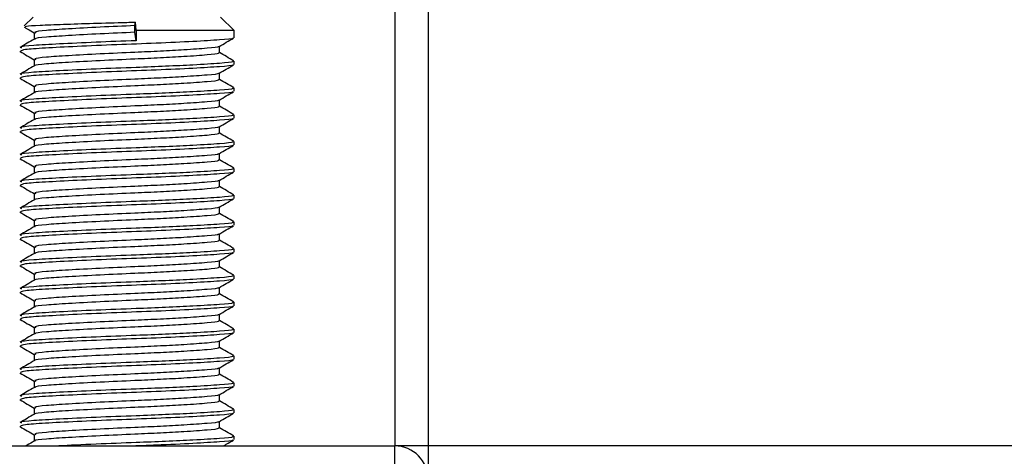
# Model space of a CAD drawing. Header units: millimetres. Extents: x 0 to 420, y 0 to 297.
# Tile 48 of 115: x 139.6 to 143.27, y 205.83 to 207.46. Entities that reach past the tile are written whole.
import ezdxf

# ---------------------------------------------------------------- set-up
doc = ezdxf.new("R2010")
doc.units = ezdxf.units.MM

msp = doc.modelspace()

# ---------------------------------------------------------------- linework, layer by layer
at = {"color": 7, "linetype": 'Continuous', "lineweight": 25}
for p, q in [((140.99763, 227.81902), (140.99763, 205.87108)), ((141.12234, 227.81902), (141.12234, 205.87108)), ((139.65083, 207.46729), (139.61844, 207.43491)), ((140.02992, 207.43611), (140.03186, 207.44903)), ((140.02992, 207.41117), (140.02992, 207.43611)), ((140.0346, 207.41741), (140.03186, 207.44903)), ((140.39905, 207.41741), (140.34917, 207.46729)), ((139.65495, 207.40971), (139.65495, 207.38548)), ((140.0346, 207.38), (140.02992, 207.41117)), ((140.0346, 207.41741), (140.0346, 207.38)), ((140.39905, 207.41741), (140.0346, 207.41741)), ((140.39905, 207.39104), (140.39905, 207.41741)), ((140.34505, 207.33488), (140.34505, 207.3592)), ((139.60151, 207.34027), (139.60488, 207.33971)), ((139.65495, 207.30994), (139.65495, 207.28572)), ((140.39905, 207.29128), (140.39905, 207.30375)), ((140.34505, 207.23512), (140.34505, 207.25944)), ((139.60151, 207.2405), (139.60488, 207.23995)), ((139.65495, 207.21018), (139.65495, 207.18595)), ((140.39905, 207.19151), (140.39905, 207.20398)), ((139.60151, 207.14074), (139.60488, 207.14019)), ((140.34505, 207.13536), (140.34505, 207.15967)), ((139.65495, 207.11042), (139.65495, 207.08619)), ((140.39905, 207.09175), (140.39905, 207.10422)), ((139.60151, 207.04098), (139.60488, 207.04042)), ((140.34505, 207.03559), (140.34505, 207.05991)), ((139.65495, 207.01065), (139.65495, 206.98643)), ((140.39905, 206.99199), (140.39905, 207.00446)), ((140.34505, 206.93583), (140.34505, 206.96015)), ((139.60151, 206.94121), (139.60488, 206.94066)), ((139.65495, 206.91089), (139.65495, 206.88666)), ((140.39905, 206.89222), (140.39905, 206.90469)), ((140.34505, 206.83607), (140.34505, 206.86038)), ((139.60151, 206.84145), (139.60488, 206.8409)), ((139.65495, 206.81113), (139.65495, 206.7869)), ((140.39905, 206.79246), (140.39905, 206.80493)), ((139.60151, 206.74169), (139.60488, 206.74113)), ((140.34505, 206.7363), (140.34505, 206.76062)), ((139.65495, 206.71136), (139.65495, 206.68714)), ((140.39905, 206.6927), (140.39905, 206.70517)), ((139.60151, 206.64192), (139.60488, 206.64137)), ((140.34505, 206.63654), (140.34505, 206.66086)), ((139.65495, 206.6116), (139.65495, 206.58737)), ((140.39905, 206.59293), (140.39905, 206.6054)), ((140.34505, 206.53678), (140.34505, 206.56109)), ((139.60151, 206.54216), (139.60488, 206.54161)), ((139.65495, 206.51184), (139.65495, 206.48761)), ((140.39905, 206.49317), (140.39905, 206.50564)), ((139.60151, 206.4424), (139.60488, 206.44184)), ((140.34505, 206.43701), (140.34505, 206.46133)), ((139.65495, 206.41207), (139.65495, 206.38785)), ((140.39905, 206.39341), (140.39905, 206.40588)), ((139.60151, 206.34263), (139.60488, 206.34208)), ((140.34505, 206.33725), (140.34505, 206.36157)), ((139.65495, 206.31231), (139.65495, 206.28808)), ((140.39905, 206.29364), (140.39905, 206.30611)), ((140.34505, 206.23749), (140.34505, 206.2618)), ((139.60151, 206.24287), (139.60488, 206.24232)), ((139.65495, 206.21255), (139.65495, 206.18832)), ((140.39905, 206.19388), (140.39905, 206.20635)), ((140.34505, 206.13772), (140.34505, 206.16204)), ((139.60151, 206.14311), (139.60488, 206.14255)), ((139.65495, 206.11278), (139.65495, 206.08856)), ((140.39905, 206.09412), (140.39905, 206.10659)), ((139.60151, 206.04334), (139.60488, 206.04279)), ((140.34505, 206.03796), (140.34505, 206.06228)), ((139.65495, 206.01302), (139.65495, 205.98879)), ((140.39905, 205.99435), (140.39905, 206.00682)), ((139.60151, 205.94358), (139.60488, 205.94303)), ((140.34505, 205.9382), (140.34505, 205.96251)), ((139.65495, 205.91326), (139.65495, 205.88903)), ((140.39905, 205.89459), (140.39905, 205.90706)), ((139.00237, 205.87108), (140.99763, 205.87108)), ((141.12234, 205.87108), (140.99763, 205.87108)), ((140.99763, 205.77131), (140.99763, 205.87108)), ((204.22268, 205.87108), (141.12234, 205.87108)), ((141.12234, 205.87108), (141.12234, 205.76134))]:
    msp.add_line(p, q, dxfattribs=at)
msp.add_arc((140.99763, 205.74637), 0.1247, 0, 90, dxfattribs=at)
for points, knots in [([(139.62103, 207.43232), (139.62134, 207.43305), (139.62215, 207.43496), (139.67192, 207.43796), (139.75874, 207.44111), (139.87335, 207.44478), (139.96881, 207.44744), (140.02112, 207.44876), (140.03186, 207.44903)], [0, 0, 0, 0, 0.127965, 0.3355013, 0.5431564, 0.74606, 0.9478924, 1, 1, 1, 1]), ([(140.02992, 207.43611), (139.98631, 207.43419), (139.89788, 207.4303), (139.77883, 207.42371), (139.69474, 207.41822), (139.6532, 207.41333), (139.65924, 207.41049), (139.66084, 207.40974)], [0, 0, 0, 0, 0.2274733, 0.46128, 0.686057, 0.9166289, 1, 1, 1, 1]), ([(139.61814, 207.4304), (139.62195, 207.42819), (139.63422, 207.42109), (139.64649, 207.41398), (139.65495, 207.40908)], [0, 0, 0, 0, 0.3105896, 1, 1, 1, 1]), ([(140.02992, 207.41117), (139.98633, 207.40925), (139.89794, 207.40536), (139.77857, 207.39877), (139.69568, 207.39328), (139.65486, 207.38886), (139.65872, 207.38648), (139.65919, 207.38619)], [0, 0, 0, 0, 0.2397753, 0.4862266, 0.7231599, 0.9662013, 1, 1, 1, 1]), ([(139.65613, 207.38617), (139.6471, 207.38094), (139.62903, 207.37047), (139.61097, 207.36001), (139.60193, 207.35478)], [0, 0, 0, 0, 0.4998987, 1, 1, 1, 1]), ([(140.0346, 207.38), (139.98417, 207.37808), (139.8819, 207.37418), (139.74421, 207.36759), (139.64699, 207.3621), (139.59897, 207.35723), (139.6059, 207.3544), (139.60772, 207.35366)], [0, 0, 0, 0, 0.227753, 0.46184, 0.6868963, 0.9177483, 1, 1, 1, 1]), ([(140.39339, 207.38959), (140.39396, 207.38924), (140.39783, 207.38681), (140.34961, 207.38294), (140.25239, 207.37674), (140.1134, 207.3703), (139.95972, 207.36489), (139.81107, 207.35846), (139.69125, 207.35228), (139.61349, 207.347), (139.60735, 207.34302), (139.60445, 207.34114)], [0, 0, 0, 0, 0.020946, 0.1431057, 0.2683321, 0.3948123, 0.5164381, 0.6428345, 0.7681974, 0.8902633, 1, 1, 1, 1]), ([(140.34033, 207.35821), (140.3407, 207.35793), (140.34376, 207.35558), (140.30214, 207.35176), (140.22506, 207.34607), (140.12747, 207.34067), (140.01987, 207.3359), (139.89765, 207.33053), (139.77889, 207.32395), (139.69472, 207.31845), (139.6532, 207.31357), (139.65924, 207.31073), (139.66084, 207.30998)], [0, 0, 0, 0, 0.0170089, 0.1395429, 0.2651564, 0.3617182, 0.4550083, 0.5789794, 0.7064021, 0.8289037, 0.9545634, 1, 1, 1, 1]), ([(140.34335, 207.35821), (140.35237, 207.36344), (140.37043, 207.3739), (140.38849, 207.38435), (140.39752, 207.38958)], [0, 0, 0, 0, 0.4999098, 1, 1, 1, 1]), ([(139.60248, 207.3397), (139.61151, 207.33447), (139.629, 207.32435), (139.64649, 207.31422), (139.65495, 207.30932)], [0, 0, 0, 0, 0.5163558, 1, 1, 1, 1]), ([(140.33891, 207.3349), (140.34046, 207.33406), (140.34584, 207.33114), (140.30325, 207.32681), (140.22483, 207.32113), (140.12752, 207.31573), (140.01984, 207.31096), (139.89772, 207.30559), (139.77863, 207.29901), (139.69566, 207.29351), (139.65486, 207.28909), (139.65872, 207.28672), (139.65919, 207.28643)], [0, 0, 0, 0, 0.0490909, 0.1710963, 0.2961678, 0.392313, 0.4852006, 0.6086368, 0.7355098, 0.8574829, 0.9826005, 1, 1, 1, 1]), ([(140.39807, 207.3049), (140.38903, 207.31013), (140.37136, 207.32036), (140.35369, 207.3306), (140.34505, 207.3356)], [0, 0, 0, 0, 0.5112595, 1, 1, 1, 1]), ([(139.65613, 207.2864), (139.6471, 207.28117), (139.62903, 207.27071), (139.61097, 207.26025), (139.60193, 207.25502)], [0, 0, 0, 0, 0.4998987, 1, 1, 1, 1]), ([(140.39193, 207.30375), (140.39374, 207.3029), (140.4, 207.29997), (140.35072, 207.29563), (140.26002, 207.28995), (140.14748, 207.28455), (140.02296, 207.27978), (139.88164, 207.27441), (139.74428, 207.26783), (139.64697, 207.26234), (139.59898, 207.25746), (139.6059, 207.25464), (139.60772, 207.25389)], [0, 0, 0, 0, 0.04826734, 0.16698745, 0.28868792, 0.3822403, 0.47262643, 0.59273734, 0.71618864, 0.8348774, 0.95662262, 1, 1, 1, 1]), ([(140.39339, 207.28983), (140.39396, 207.28947), (140.39783, 207.28705), (140.34961, 207.28317), (140.25239, 207.27698), (140.1134, 207.27054), (139.95972, 207.26513), (139.81107, 207.2587), (139.69125, 207.25251), (139.61349, 207.24724), (139.60735, 207.24326), (139.60445, 207.24137)], [0, 0, 0, 0, 0.020946, 0.1431057, 0.2683321, 0.3948123, 0.5164381, 0.6428345, 0.7681974, 0.8902633, 1, 1, 1, 1]), ([(140.34335, 207.25845), (140.35237, 207.26368), (140.37043, 207.27414), (140.38849, 207.28459), (140.39752, 207.28982)], [0, 0, 0, 0, 0.4999098, 1, 1, 1, 1]), ([(140.34033, 207.25845), (140.3407, 207.25816), (140.34376, 207.25581), (140.30214, 207.252), (140.22506, 207.2463), (140.12747, 207.24091), (140.01987, 207.23614), (139.89765, 207.23076), (139.77889, 207.22419), (139.69472, 207.21869), (139.6532, 207.21381), (139.65924, 207.21097), (139.66084, 207.21021)], [0, 0, 0, 0, 0.0170089, 0.1395429, 0.2651564, 0.3617182, 0.4550083, 0.5789794, 0.7064021, 0.8289037, 0.9545634, 1, 1, 1, 1]), ([(139.60248, 207.23994), (139.61151, 207.23471), (139.629, 207.22458), (139.64649, 207.21445), (139.65495, 207.20956)], [0, 0, 0, 0, 0.5163558, 1, 1, 1, 1]), ([(140.33891, 207.23513), (140.34046, 207.2343), (140.34584, 207.23138), (140.30325, 207.22704), (140.22483, 207.22136), (140.12752, 207.21596), (140.01984, 207.2112), (139.89772, 207.20582), (139.77863, 207.19925), (139.69566, 207.19375), (139.65486, 207.18933), (139.65872, 207.18695), (139.65919, 207.18666)], [0, 0, 0, 0, 0.04909091, 0.17109626, 0.29616782, 0.39231299, 0.48520062, 0.60863681, 0.73550977, 0.85748287, 0.98260048, 1, 1, 1, 1]), ([(140.39807, 207.20514), (140.38903, 207.21037), (140.37136, 207.2206), (140.35369, 207.23083), (140.34505, 207.23584)], [0, 0, 0, 0, 0.51125952, 1, 1, 1, 1]), ([(139.65613, 207.18664), (139.6471, 207.18141), (139.62903, 207.17094), (139.61097, 207.16048), (139.60193, 207.15525)], [0, 0, 0, 0, 0.4998987, 1, 1, 1, 1]), ([(140.39193, 207.20398), (140.39374, 207.20314), (140.4, 207.20021), (140.35072, 207.19587), (140.26002, 207.19019), (140.14748, 207.18479), (140.02296, 207.18002), (139.88164, 207.17465), (139.74428, 207.16807), (139.64697, 207.16257), (139.59898, 207.1577), (139.6059, 207.15487), (139.60772, 207.15413)], [0, 0, 0, 0, 0.0482673, 0.1669875, 0.2886879, 0.3822403, 0.4726264, 0.5927373, 0.7161886, 0.8348774, 0.9566226, 1, 1, 1, 1]), ([(140.39339, 207.19006), (140.39396, 207.18971), (140.39783, 207.18729), (140.34961, 207.18341), (140.25239, 207.17722), (140.1134, 207.17078), (139.95972, 207.16537), (139.81107, 207.15894), (139.69125, 207.15275), (139.61349, 207.14748), (139.60735, 207.1435), (139.60445, 207.14161)], [0, 0, 0, 0, 0.020946, 0.1431057, 0.2683321, 0.3948123, 0.5164381, 0.6428345, 0.7681974, 0.8902633, 1, 1, 1, 1]), ([(140.34335, 207.15869), (140.35237, 207.16391), (140.37043, 207.17437), (140.38849, 207.18483), (140.39752, 207.19005)], [0, 0, 0, 0, 0.4999098, 1, 1, 1, 1]), ([(139.60248, 207.14017), (139.61151, 207.13494), (139.629, 207.12482), (139.64649, 207.11469), (139.65495, 207.10979)], [0, 0, 0, 0, 0.5163558, 1, 1, 1, 1]), ([(140.34033, 207.15869), (140.3407, 207.1584), (140.34376, 207.15605), (140.30214, 207.15224), (140.22506, 207.14654), (140.12747, 207.14114), (140.01987, 207.13637), (139.89765, 207.131), (139.77889, 207.12442), (139.69472, 207.11893), (139.6532, 207.11404), (139.65924, 207.1112), (139.66084, 207.11045)], [0, 0, 0, 0, 0.0170089, 0.1395429, 0.2651564, 0.3617182, 0.4550083, 0.5789794, 0.7064021, 0.8289037, 0.9545634, 1, 1, 1, 1]), ([(140.39193, 207.10422), (140.39374, 207.10337), (140.4, 207.10045), (140.35072, 207.0961), (140.26002, 207.09043), (140.14748, 207.08503), (140.02296, 207.08026), (139.88164, 207.07488), (139.74428, 207.06831), (139.64697, 207.06281), (139.59898, 207.05794), (139.6059, 207.05511), (139.60772, 207.05437)], [0, 0, 0, 0, 0.0482673, 0.1669875, 0.2886879, 0.3822403, 0.4726264, 0.5927373, 0.7161886, 0.8348774, 0.9566226, 1, 1, 1, 1]), ([(140.33891, 207.13537), (140.34046, 207.13453), (140.34584, 207.13161), (140.30325, 207.12728), (140.22483, 207.1216), (140.12752, 207.1162), (140.01984, 207.11143), (139.89772, 207.10606), (139.77863, 207.09948), (139.69566, 207.09399), (139.65486, 207.08957), (139.65872, 207.08719), (139.65919, 207.0869)], [0, 0, 0, 0, 0.0490909, 0.1710963, 0.2961678, 0.392313, 0.4852006, 0.6086368, 0.7355098, 0.8574829, 0.9826005, 1, 1, 1, 1]), ([(140.39807, 207.10537), (140.38903, 207.1106), (140.37136, 207.12083), (140.35369, 207.13107), (140.34505, 207.13607)], [0, 0, 0, 0, 0.5112595, 1, 1, 1, 1]), ([(139.65613, 207.08688), (139.6471, 207.08165), (139.62903, 207.07118), (139.61097, 207.06072), (139.60193, 207.05549)], [0, 0, 0, 0, 0.4998987, 1, 1, 1, 1]), ([(140.39339, 207.0903), (140.39396, 207.08995), (140.39783, 207.08752), (140.34961, 207.08365), (140.25239, 207.07745), (140.1134, 207.07101), (139.95972, 207.0656), (139.81107, 207.05917), (139.69125, 207.05298), (139.61349, 207.04771), (139.60735, 207.04373), (139.60445, 207.04185)], [0, 0, 0, 0, 0.020946, 0.1431057, 0.2683321, 0.3948123, 0.5164381, 0.6428345, 0.7681974, 0.8902633, 1, 1, 1, 1]), ([(140.34335, 207.05892), (140.35237, 207.06415), (140.37043, 207.07461), (140.38849, 207.08506), (140.39752, 207.09029)], [0, 0, 0, 0, 0.4999098, 1, 1, 1, 1]), ([(139.60248, 207.04041), (139.61151, 207.03518), (139.629, 207.02506), (139.64649, 207.01493), (139.65495, 207.01003)], [0, 0, 0, 0, 0.5163558, 1, 1, 1, 1]), ([(140.33891, 207.03561), (140.34046, 207.03477), (140.34584, 207.03185), (140.30325, 207.02752), (140.22483, 207.02184), (140.12752, 207.01644), (140.01984, 207.01167), (139.89772, 207.0063), (139.77863, 206.99972), (139.69566, 206.99422), (139.65486, 206.9898), (139.65872, 206.98743), (139.65919, 206.98714)], [0, 0, 0, 0, 0.0490909, 0.1710963, 0.2961678, 0.392313, 0.4852006, 0.6086368, 0.7355098, 0.8574829, 0.9826005, 1, 1, 1, 1]), ([(140.34033, 207.05892), (140.3407, 207.05864), (140.34376, 207.05629), (140.30214, 207.05247), (140.22506, 207.04678), (140.12747, 207.04138), (140.01987, 207.03661), (139.89765, 207.03124), (139.77889, 207.02466), (139.69472, 207.01916), (139.6532, 207.01428), (139.65924, 207.01144), (139.66084, 207.01069)], [0, 0, 0, 0, 0.0170089, 0.1395429, 0.2651564, 0.3617182, 0.4550083, 0.5789794, 0.7064021, 0.8289037, 0.9545634, 1, 1, 1, 1]), ([(140.39807, 207.00561), (140.38903, 207.01084), (140.37136, 207.02107), (140.35369, 207.03131), (140.34505, 207.03631)], [0, 0, 0, 0, 0.5112595, 1, 1, 1, 1]), ([(140.39193, 207.00446), (140.39374, 207.00361), (140.4, 207.00068), (140.35072, 206.99634), (140.26002, 206.99066), (140.14748, 206.98526), (140.02296, 206.98049), (139.88164, 206.97512), (139.74428, 206.96854), (139.64697, 206.96305), (139.59898, 206.95817), (139.6059, 206.95534), (139.60772, 206.9546)], [0, 0, 0, 0, 0.0482673, 0.1669875, 0.2886879, 0.3822403, 0.4726264, 0.5927373, 0.7161886, 0.8348774, 0.9566226, 1, 1, 1, 1]), ([(139.65613, 206.98711), (139.6471, 206.98188), (139.62903, 206.97142), (139.61097, 206.96096), (139.60193, 206.95573)], [0, 0, 0, 0, 0.49989867, 1, 1, 1, 1]), ([(140.39339, 206.99054), (140.39396, 206.99018), (140.39783, 206.98776), (140.34961, 206.98388), (140.25239, 206.97769), (140.1134, 206.97125), (139.95972, 206.96584), (139.81107, 206.95941), (139.69125, 206.95322), (139.61349, 206.94795), (139.60735, 206.94397), (139.60445, 206.94208)], [0, 0, 0, 0, 0.020946, 0.1431057, 0.2683321, 0.3948123, 0.5164381, 0.6428345, 0.7681974, 0.8902633, 1, 1, 1, 1]), ([(140.34033, 206.95916), (140.3407, 206.95887), (140.34376, 206.95652), (140.30214, 206.95271), (140.22506, 206.94701), (140.12747, 206.94162), (140.01987, 206.93685), (139.89765, 206.93147), (139.77889, 206.9249), (139.69472, 206.9194), (139.6532, 206.91452), (139.65924, 206.91168), (139.66084, 206.91092)], [0, 0, 0, 0, 0.0170089, 0.1395429, 0.2651564, 0.3617182, 0.4550083, 0.5789794, 0.7064021, 0.8289037, 0.9545634, 1, 1, 1, 1]), ([(140.34335, 206.95916), (140.35237, 206.96439), (140.37043, 206.97485), (140.38849, 206.9853), (140.39752, 206.99053)], [0, 0, 0, 0, 0.4999098, 1, 1, 1, 1]), ([(139.60248, 206.94065), (139.61151, 206.93542), (139.629, 206.92529), (139.64649, 206.91516), (139.65495, 206.91026)], [0, 0, 0, 0, 0.5163558, 1, 1, 1, 1]), ([(140.33891, 206.93584), (140.34046, 206.93501), (140.34584, 206.93209), (140.30325, 206.92775), (140.22483, 206.92207), (140.12752, 206.91667), (140.01984, 206.91191), (139.89772, 206.90653), (139.77863, 206.89996), (139.69566, 206.89446), (139.65486, 206.89004), (139.65872, 206.88766), (139.65919, 206.88737)], [0, 0, 0, 0, 0.04909091, 0.17109626, 0.29616782, 0.39231299, 0.48520062, 0.60863681, 0.73550977, 0.85748287, 0.98260048, 1, 1, 1, 1]), ([(140.39807, 206.90585), (140.38903, 206.91108), (140.37136, 206.92131), (140.35369, 206.93154), (140.34505, 206.93655)], [0, 0, 0, 0, 0.5112595, 1, 1, 1, 1]), ([(139.65613, 206.88735), (139.6471, 206.88212), (139.62903, 206.87165), (139.61097, 206.86119), (139.60193, 206.85596)], [0, 0, 0, 0, 0.49989867, 1, 1, 1, 1]), ([(140.39193, 206.90469), (140.39374, 206.90385), (140.4, 206.90092), (140.35072, 206.89658), (140.26002, 206.8909), (140.14748, 206.8855), (140.02296, 206.88073), (139.88164, 206.87536), (139.74428, 206.86878), (139.64697, 206.86328), (139.59898, 206.85841), (139.6059, 206.85558), (139.60772, 206.85484)], [0, 0, 0, 0, 0.0482673, 0.1669875, 0.2886879, 0.3822403, 0.4726264, 0.5927373, 0.7161886, 0.8348774, 0.9566226, 1, 1, 1, 1]), ([(140.39339, 206.89077), (140.39396, 206.89042), (140.39783, 206.888), (140.34961, 206.88412), (140.25239, 206.87793), (140.1134, 206.87149), (139.95972, 206.86608), (139.81107, 206.85965), (139.69125, 206.85346), (139.61349, 206.84819), (139.60735, 206.84421), (139.60445, 206.84232)], [0, 0, 0, 0, 0.020946, 0.1431057, 0.2683321, 0.3948123, 0.5164381, 0.6428345, 0.7681974, 0.8902633, 1, 1, 1, 1]), ([(140.34335, 206.85939), (140.35237, 206.86462), (140.37043, 206.87508), (140.38849, 206.88554), (140.39752, 206.89076)], [0, 0, 0, 0, 0.4999098, 1, 1, 1, 1]), ([(140.34033, 206.8594), (140.3407, 206.85911), (140.34376, 206.85676), (140.30214, 206.85295), (140.22506, 206.84725), (140.12747, 206.84185), (140.01987, 206.83708), (139.89765, 206.83171), (139.77889, 206.82513), (139.69472, 206.81964), (139.6532, 206.81475), (139.65924, 206.81191), (139.66084, 206.81116)], [0, 0, 0, 0, 0.01700891, 0.13954292, 0.26515642, 0.36171819, 0.45500832, 0.57897936, 0.70640208, 0.8289037, 0.95456345, 1, 1, 1, 1]), ([(139.60248, 206.84088), (139.61151, 206.83565), (139.629, 206.82553), (139.64649, 206.8154), (139.65495, 206.8105)], [0, 0, 0, 0, 0.5163558, 1, 1, 1, 1]), ([(140.33891, 206.83608), (140.34046, 206.83524), (140.34584, 206.83232), (140.30325, 206.82799), (140.22483, 206.82231), (140.12752, 206.81691), (140.01984, 206.81214), (139.89772, 206.80677), (139.77863, 206.80019), (139.69566, 206.7947), (139.65486, 206.79028), (139.65872, 206.7879), (139.65919, 206.78761)], [0, 0, 0, 0, 0.0490909, 0.1710963, 0.2961678, 0.392313, 0.4852006, 0.6086368, 0.7355098, 0.8574829, 0.9826005, 1, 1, 1, 1]), ([(140.39807, 206.80608), (140.38903, 206.81131), (140.37136, 206.82154), (140.35369, 206.83178), (140.34505, 206.83678)], [0, 0, 0, 0, 0.5112595, 1, 1, 1, 1]), ([(139.65613, 206.78759), (139.6471, 206.78235), (139.62903, 206.77189), (139.61097, 206.76143), (139.60193, 206.7562)], [0, 0, 0, 0, 0.4998987, 1, 1, 1, 1]), ([(140.39193, 206.80493), (140.39374, 206.80408), (140.4, 206.80116), (140.35072, 206.79681), (140.26002, 206.79113), (140.14748, 206.78573), (140.02296, 206.78097), (139.88164, 206.77559), (139.74428, 206.76902), (139.64697, 206.76352), (139.59898, 206.75865), (139.6059, 206.75582), (139.60772, 206.75507)], [0, 0, 0, 0, 0.0482673, 0.1669875, 0.2886879, 0.3822403, 0.4726264, 0.5927373, 0.7161886, 0.8348774, 0.9566226, 1, 1, 1, 1]), ([(140.39339, 206.79101), (140.39396, 206.79066), (140.39783, 206.78823), (140.34961, 206.78436), (140.25239, 206.77816), (140.1134, 206.77172), (139.95972, 206.76631), (139.81107, 206.75988), (139.69125, 206.75369), (139.61349, 206.74842), (139.60735, 206.74444), (139.60445, 206.74256)], [0, 0, 0, 0, 0.02094603, 0.1431057, 0.26833207, 0.39481226, 0.5164381, 0.64283453, 0.76819743, 0.89026332, 1, 1, 1, 1]), ([(140.34335, 206.75963), (140.35237, 206.76486), (140.37043, 206.77532), (140.38849, 206.78577), (140.39752, 206.791)], [0, 0, 0, 0, 0.4999098, 1, 1, 1, 1]), ([(139.60248, 206.74112), (139.61151, 206.73589), (139.629, 206.72577), (139.64649, 206.71564), (139.65495, 206.71074)], [0, 0, 0, 0, 0.51635581, 1, 1, 1, 1]), ([(140.33891, 206.73632), (140.34046, 206.73548), (140.34584, 206.73256), (140.30325, 206.72823), (140.22483, 206.72255), (140.12752, 206.71715), (140.01984, 206.71238), (139.89772, 206.70701), (139.77863, 206.70043), (139.69566, 206.69493), (139.65486, 206.69051), (139.65872, 206.68814), (139.65919, 206.68785)], [0, 0, 0, 0, 0.0490909, 0.1710963, 0.2961678, 0.392313, 0.4852006, 0.6086368, 0.7355098, 0.8574829, 0.9826005, 1, 1, 1, 1]), ([(140.34033, 206.75963), (140.3407, 206.75935), (140.34376, 206.757), (140.30214, 206.75318), (140.22506, 206.74749), (140.12747, 206.74209), (140.01987, 206.73732), (139.89765, 206.73195), (139.77889, 206.72537), (139.69472, 206.71987), (139.6532, 206.71499), (139.65924, 206.71215), (139.66084, 206.7114)], [0, 0, 0, 0, 0.0170089, 0.1395429, 0.2651564, 0.3617182, 0.4550083, 0.5789794, 0.7064021, 0.8289037, 0.9545634, 1, 1, 1, 1]), ([(140.39807, 206.70632), (140.38903, 206.71155), (140.37136, 206.72178), (140.35369, 206.73202), (140.34505, 206.73702)], [0, 0, 0, 0, 0.5112595, 1, 1, 1, 1]), ([(140.39193, 206.70517), (140.39374, 206.70432), (140.4, 206.70139), (140.35072, 206.69705), (140.26002, 206.69137), (140.14748, 206.68597), (140.02296, 206.6812), (139.88164, 206.67583), (139.74428, 206.66925), (139.64697, 206.66376), (139.59898, 206.65888), (139.6059, 206.65605), (139.60772, 206.65531)], [0, 0, 0, 0, 0.0482673, 0.1669875, 0.2886879, 0.3822403, 0.4726264, 0.5927373, 0.7161886, 0.8348774, 0.9566226, 1, 1, 1, 1]), ([(139.65613, 206.68782), (139.6471, 206.68259), (139.62903, 206.67213), (139.61097, 206.66167), (139.60193, 206.65644)], [0, 0, 0, 0, 0.4998987, 1, 1, 1, 1]), ([(140.39339, 206.69125), (140.39396, 206.69089), (140.39783, 206.68847), (140.34961, 206.68459), (140.25239, 206.6784), (140.1134, 206.67196), (139.95972, 206.66655), (139.81107, 206.66012), (139.69125, 206.65393), (139.61349, 206.64866), (139.60735, 206.64468), (139.60445, 206.64279)], [0, 0, 0, 0, 0.02094603, 0.1431057, 0.26833207, 0.39481226, 0.5164381, 0.64283453, 0.76819743, 0.89026332, 1, 1, 1, 1]), ([(140.34335, 206.65987), (140.35237, 206.6651), (140.37043, 206.67556), (140.38849, 206.68601), (140.39752, 206.69124)], [0, 0, 0, 0, 0.4999098, 1, 1, 1, 1]), ([(139.60248, 206.64136), (139.61151, 206.63613), (139.629, 206.626), (139.64649, 206.61587), (139.65495, 206.61097)], [0, 0, 0, 0, 0.5163558, 1, 1, 1, 1]), ([(140.33891, 206.63655), (140.34046, 206.63572), (140.34584, 206.6328), (140.30325, 206.62846), (140.22483, 206.62278), (140.12752, 206.61738), (140.01984, 206.61262), (139.89772, 206.60724), (139.77863, 206.60067), (139.69566, 206.59517), (139.65486, 206.59075), (139.65872, 206.58837), (139.65919, 206.58808)], [0, 0, 0, 0, 0.0490909, 0.1710963, 0.2961678, 0.392313, 0.4852006, 0.6086368, 0.7355098, 0.8574829, 0.9826005, 1, 1, 1, 1]), ([(140.34033, 206.65987), (140.3407, 206.65958), (140.34376, 206.65723), (140.30214, 206.65342), (140.22506, 206.64772), (140.12747, 206.64233), (140.01987, 206.63756), (139.89765, 206.63218), (139.77889, 206.62561), (139.69472, 206.62011), (139.6532, 206.61523), (139.65924, 206.61239), (139.66084, 206.61163)], [0, 0, 0, 0, 0.0170089, 0.1395429, 0.2651564, 0.3617182, 0.4550083, 0.5789794, 0.7064021, 0.8289037, 0.9545634, 1, 1, 1, 1]), ([(140.39807, 206.60656), (140.38903, 206.61179), (140.37136, 206.62202), (140.35369, 206.63225), (140.34505, 206.63726)], [0, 0, 0, 0, 0.5112595, 1, 1, 1, 1]), ([(139.65613, 206.58806), (139.6471, 206.58283), (139.62903, 206.57236), (139.61097, 206.5619), (139.60193, 206.55667)], [0, 0, 0, 0, 0.4998987, 1, 1, 1, 1]), ([(140.39193, 206.6054), (140.39374, 206.60456), (140.4, 206.60163), (140.35072, 206.59729), (140.26002, 206.59161), (140.14748, 206.58621), (140.02296, 206.58144), (139.88164, 206.57607), (139.74428, 206.56949), (139.64697, 206.56399), (139.59898, 206.55912), (139.6059, 206.55629), (139.60772, 206.55555)], [0, 0, 0, 0, 0.0482673, 0.1669875, 0.2886879, 0.3822403, 0.4726264, 0.5927373, 0.7161886, 0.8348774, 0.9566226, 1, 1, 1, 1]), ([(140.39339, 206.59148), (140.39396, 206.59113), (140.39783, 206.58871), (140.34961, 206.58483), (140.25239, 206.57863), (140.1134, 206.5722), (139.95972, 206.56679), (139.81107, 206.56036), (139.69125, 206.55417), (139.61349, 206.5489), (139.60735, 206.54491), (139.60445, 206.54303)], [0, 0, 0, 0, 0.020946, 0.1431057, 0.2683321, 0.3948123, 0.5164381, 0.6428345, 0.7681974, 0.8902633, 1, 1, 1, 1]), ([(140.34335, 206.5601), (140.35237, 206.56533), (140.37043, 206.57579), (140.38849, 206.58625), (140.39752, 206.59147)], [0, 0, 0, 0, 0.4999098, 1, 1, 1, 1]), ([(140.34033, 206.56011), (140.3407, 206.55982), (140.34376, 206.55747), (140.30214, 206.55366), (140.22506, 206.54796), (140.12747, 206.54256), (140.01987, 206.53779), (139.89765, 206.53242), (139.77889, 206.52584), (139.69472, 206.52035), (139.6532, 206.51546), (139.65924, 206.51262), (139.66084, 206.51187)], [0, 0, 0, 0, 0.01700891, 0.13954292, 0.26515642, 0.36171819, 0.45500832, 0.57897936, 0.70640208, 0.8289037, 0.95456345, 1, 1, 1, 1]), ([(139.60248, 206.54159), (139.61151, 206.53636), (139.629, 206.52624), (139.64649, 206.51611), (139.65495, 206.51121)], [0, 0, 0, 0, 0.5163558, 1, 1, 1, 1]), ([(140.33891, 206.53679), (140.34046, 206.53595), (140.34584, 206.53303), (140.30325, 206.5287), (140.22483, 206.52302), (140.12752, 206.51762), (140.01984, 206.51285), (139.89772, 206.50748), (139.77863, 206.5009), (139.69566, 206.49541), (139.65486, 206.49099), (139.65872, 206.48861), (139.65919, 206.48832)], [0, 0, 0, 0, 0.04909091, 0.17109626, 0.29616782, 0.39231299, 0.48520062, 0.60863681, 0.73550977, 0.85748287, 0.98260048, 1, 1, 1, 1]), ([(140.39807, 206.50679), (140.38903, 206.51202), (140.37136, 206.52225), (140.35369, 206.53249), (140.34505, 206.53749)], [0, 0, 0, 0, 0.5112595, 1, 1, 1, 1]), ([(139.65613, 206.4883), (139.6471, 206.48306), (139.62903, 206.4726), (139.61097, 206.46214), (139.60193, 206.45691)], [0, 0, 0, 0, 0.4998987, 1, 1, 1, 1]), ([(140.39193, 206.50564), (140.39374, 206.50479), (140.4, 206.50187), (140.35072, 206.49752), (140.26002, 206.49184), (140.14748, 206.48644), (140.02296, 206.48168), (139.88164, 206.4763), (139.74428, 206.46973), (139.64697, 206.46423), (139.59898, 206.45936), (139.6059, 206.45653), (139.60772, 206.45578)], [0, 0, 0, 0, 0.04826734, 0.16698745, 0.28868792, 0.3822403, 0.47262643, 0.59273734, 0.71618864, 0.8348774, 0.95662262, 1, 1, 1, 1]), ([(140.39339, 206.49172), (140.39396, 206.49137), (140.39783, 206.48894), (140.34961, 206.48507), (140.25239, 206.47887), (140.1134, 206.47243), (139.95972, 206.46702), (139.81107, 206.46059), (139.69125, 206.4544), (139.61349, 206.44913), (139.60735, 206.44515), (139.60445, 206.44327)], [0, 0, 0, 0, 0.020946, 0.1431057, 0.2683321, 0.3948123, 0.5164381, 0.6428345, 0.7681974, 0.8902633, 1, 1, 1, 1]), ([(140.34335, 206.46034), (140.35237, 206.46557), (140.37043, 206.47603), (140.38849, 206.48648), (140.39752, 206.49171)], [0, 0, 0, 0, 0.4999098, 1, 1, 1, 1]), ([(139.60248, 206.44183), (139.61151, 206.4366), (139.629, 206.42648), (139.64649, 206.41635), (139.65495, 206.41145)], [0, 0, 0, 0, 0.5163558, 1, 1, 1, 1]), ([(140.34033, 206.46034), (140.3407, 206.46006), (140.34376, 206.4577), (140.30214, 206.45389), (140.22506, 206.4482), (140.12747, 206.4428), (140.01987, 206.43803), (139.89765, 206.43266), (139.77889, 206.42608), (139.69472, 206.42058), (139.6532, 206.4157), (139.65924, 206.41286), (139.66084, 206.41211)], [0, 0, 0, 0, 0.0170089, 0.1395429, 0.2651564, 0.3617182, 0.4550083, 0.5789794, 0.7064021, 0.8289037, 0.9545634, 1, 1, 1, 1]), ([(140.39193, 206.40588), (140.39374, 206.40503), (140.4, 206.4021), (140.35072, 206.39776), (140.26002, 206.39208), (140.14748, 206.38668), (140.02296, 206.38191), (139.88164, 206.37654), (139.74428, 206.36996), (139.64697, 206.36447), (139.59898, 206.35959), (139.6059, 206.35676), (139.60772, 206.35602)], [0, 0, 0, 0, 0.0482673, 0.1669875, 0.2886879, 0.3822403, 0.4726264, 0.5927373, 0.7161886, 0.8348774, 0.9566226, 1, 1, 1, 1]), ([(140.33891, 206.43703), (140.34046, 206.43619), (140.34584, 206.43327), (140.30325, 206.42894), (140.22483, 206.42326), (140.12752, 206.41786), (140.01984, 206.41309), (139.89772, 206.40772), (139.77863, 206.40114), (139.69566, 206.39564), (139.65486, 206.39122), (139.65872, 206.38885), (139.65919, 206.38856)], [0, 0, 0, 0, 0.0490909, 0.1710963, 0.2961678, 0.392313, 0.4852006, 0.6086368, 0.7355098, 0.8574829, 0.9826005, 1, 1, 1, 1]), ([(140.39807, 206.40703), (140.38903, 206.41226), (140.37136, 206.42249), (140.35369, 206.43273), (140.34505, 206.43773)], [0, 0, 0, 0, 0.5112595, 1, 1, 1, 1]), ([(139.65613, 206.38853), (139.6471, 206.3833), (139.62903, 206.37284), (139.61097, 206.36238), (139.60193, 206.35715)], [0, 0, 0, 0, 0.4998987, 1, 1, 1, 1]), ([(140.39339, 206.39196), (140.39396, 206.3916), (140.39783, 206.38918), (140.34961, 206.3853), (140.25239, 206.37911), (140.1134, 206.37267), (139.95972, 206.36726), (139.81107, 206.36083), (139.69125, 206.35464), (139.61349, 206.34937), (139.60735, 206.34539), (139.60445, 206.3435)], [0, 0, 0, 0, 0.020946, 0.1431057, 0.2683321, 0.3948123, 0.5164381, 0.6428345, 0.7681974, 0.8902633, 1, 1, 1, 1]), ([(140.34335, 206.36058), (140.35237, 206.36581), (140.37043, 206.37627), (140.38849, 206.38672), (140.39752, 206.39195)], [0, 0, 0, 0, 0.4999098, 1, 1, 1, 1]), ([(139.60248, 206.34207), (139.61151, 206.33684), (139.629, 206.32671), (139.64649, 206.31658), (139.65495, 206.31168)], [0, 0, 0, 0, 0.51635581, 1, 1, 1, 1]), ([(140.33891, 206.33726), (140.34046, 206.33643), (140.34584, 206.33351), (140.30325, 206.32917), (140.22483, 206.32349), (140.12752, 206.31809), (140.01984, 206.31333), (139.89772, 206.30795), (139.77863, 206.30137), (139.69566, 206.29588), (139.65486, 206.29146), (139.65872, 206.28908), (139.65919, 206.28879)], [0, 0, 0, 0, 0.0490909, 0.1710963, 0.2961678, 0.392313, 0.4852006, 0.6086368, 0.7355098, 0.8574829, 0.9826005, 1, 1, 1, 1]), ([(140.34033, 206.36058), (140.3407, 206.36029), (140.34376, 206.35794), (140.30214, 206.35413), (140.22506, 206.34843), (140.12747, 206.34304), (140.01987, 206.33827), (139.89765, 206.33289), (139.77889, 206.32632), (139.69472, 206.32082), (139.6532, 206.31594), (139.65924, 206.3131), (139.66084, 206.31234)], [0, 0, 0, 0, 0.0170089, 0.1395429, 0.2651564, 0.3617182, 0.4550083, 0.5789794, 0.7064021, 0.8289037, 0.9545634, 1, 1, 1, 1]), ([(140.39807, 206.30727), (140.38903, 206.3125), (140.37136, 206.32273), (140.35369, 206.33296), (140.34505, 206.33797)], [0, 0, 0, 0, 0.5112595, 1, 1, 1, 1]), ([(140.39193, 206.30611), (140.39374, 206.30527), (140.4, 206.30234), (140.35072, 206.298), (140.26002, 206.29232), (140.14748, 206.28692), (140.02296, 206.28215), (139.88164, 206.27678), (139.74428, 206.2702), (139.64697, 206.2647), (139.59898, 206.25983), (139.6059, 206.257), (139.60772, 206.25626)], [0, 0, 0, 0, 0.0482673, 0.1669875, 0.2886879, 0.3822403, 0.4726264, 0.5927373, 0.7161886, 0.8348774, 0.9566226, 1, 1, 1, 1]), ([(139.65613, 206.28877), (139.6471, 206.28354), (139.62903, 206.27307), (139.61097, 206.26261), (139.60193, 206.25738)], [0, 0, 0, 0, 0.4998987, 1, 1, 1, 1]), ([(140.39339, 206.29219), (140.39396, 206.29184), (140.39783, 206.28942), (140.34961, 206.28554), (140.25239, 206.27934), (140.1134, 206.27291), (139.95972, 206.2675), (139.81107, 206.26107), (139.69125, 206.25488), (139.61349, 206.24961), (139.60735, 206.24562), (139.60445, 206.24374)], [0, 0, 0, 0, 0.020946, 0.1431057, 0.2683321, 0.3948123, 0.5164381, 0.6428345, 0.7681974, 0.8902633, 1, 1, 1, 1]), ([(140.34033, 206.26082), (140.3407, 206.26053), (140.34376, 206.25818), (140.30214, 206.25437), (140.22506, 206.24867), (140.12747, 206.24327), (140.01987, 206.2385), (139.89765, 206.23313), (139.77889, 206.22655), (139.69472, 206.22106), (139.6532, 206.21617), (139.65924, 206.21333), (139.66084, 206.21258)], [0, 0, 0, 0, 0.0170089, 0.1395429, 0.2651564, 0.3617182, 0.4550083, 0.5789794, 0.7064021, 0.8289037, 0.9545634, 1, 1, 1, 1]), ([(140.34335, 206.26081), (140.35237, 206.26604), (140.37043, 206.2765), (140.38849, 206.28696), (140.39752, 206.29218)], [0, 0, 0, 0, 0.4999098, 1, 1, 1, 1]), ([(139.60248, 206.2423), (139.61151, 206.23707), (139.629, 206.22695), (139.64649, 206.21682), (139.65495, 206.21192)], [0, 0, 0, 0, 0.5163558, 1, 1, 1, 1]), ([(140.33891, 206.2375), (140.34046, 206.23666), (140.34584, 206.23374), (140.30325, 206.22941), (140.22483, 206.22373), (140.12752, 206.21833), (140.01984, 206.21356), (139.89772, 206.20819), (139.77863, 206.20161), (139.69566, 206.19612), (139.65486, 206.1917), (139.65872, 206.18932), (139.65919, 206.18903)], [0, 0, 0, 0, 0.0490909, 0.1710963, 0.2961678, 0.392313, 0.4852006, 0.6086368, 0.7355098, 0.8574829, 0.9826005, 1, 1, 1, 1]), ([(140.39807, 206.2075), (140.38903, 206.21273), (140.37136, 206.22296), (140.35369, 206.2332), (140.34505, 206.2382)], [0, 0, 0, 0, 0.5112595, 1, 1, 1, 1]), ([(139.65613, 206.18901), (139.6471, 206.18377), (139.62903, 206.17331), (139.61097, 206.16285), (139.60193, 206.15762)], [0, 0, 0, 0, 0.4998987, 1, 1, 1, 1]), ([(140.39193, 206.20635), (140.39374, 206.2055), (140.4, 206.20257), (140.35072, 206.19823), (140.26002, 206.19255), (140.14748, 206.18715), (140.02296, 206.18239), (139.88164, 206.17701), (139.74428, 206.17044), (139.64697, 206.16494), (139.59898, 206.16007), (139.6059, 206.15724), (139.60772, 206.15649)], [0, 0, 0, 0, 0.0482673, 0.1669875, 0.2886879, 0.3822403, 0.4726264, 0.5927373, 0.7161886, 0.8348774, 0.9566226, 1, 1, 1, 1]), ([(140.39339, 206.19243), (140.39396, 206.19208), (140.39783, 206.18965), (140.34961, 206.18578), (140.25239, 206.17958), (140.1134, 206.17314), (139.95972, 206.16773), (139.81107, 206.1613), (139.69125, 206.15511), (139.61349, 206.14984), (139.60735, 206.14586), (139.60445, 206.14398)], [0, 0, 0, 0, 0.020946, 0.1431057, 0.2683321, 0.3948123, 0.5164381, 0.6428345, 0.7681974, 0.8902633, 1, 1, 1, 1]), ([(140.34335, 206.16105), (140.35237, 206.16628), (140.37043, 206.17674), (140.38849, 206.18719), (140.39752, 206.19242)], [0, 0, 0, 0, 0.4999098, 1, 1, 1, 1]), ([(140.34033, 206.16105), (140.3407, 206.16077), (140.34376, 206.15841), (140.30214, 206.1546), (140.22506, 206.1489), (140.12747, 206.14351), (140.01987, 206.13874), (139.89765, 206.13337), (139.77889, 206.12679), (139.69472, 206.12129), (139.6532, 206.11641), (139.65924, 206.11357), (139.66084, 206.11282)], [0, 0, 0, 0, 0.0170089, 0.1395429, 0.2651564, 0.3617182, 0.4550083, 0.5789794, 0.7064021, 0.8289037, 0.9545634, 1, 1, 1, 1]), ([(139.60248, 206.14254), (139.61151, 206.13731), (139.629, 206.12719), (139.64649, 206.11706), (139.65495, 206.11216)], [0, 0, 0, 0, 0.5163558, 1, 1, 1, 1]), ([(140.33891, 206.13774), (140.34046, 206.1369), (140.34584, 206.13398), (140.30325, 206.12965), (140.22483, 206.12397), (140.12752, 206.11857), (140.01984, 206.1138), (139.89772, 206.10843), (139.77863, 206.10185), (139.69566, 206.09635), (139.65486, 206.09193), (139.65872, 206.08956), (139.65919, 206.08927)], [0, 0, 0, 0, 0.0490909, 0.1710963, 0.2961678, 0.392313, 0.4852006, 0.6086368, 0.7355098, 0.8574829, 0.9826005, 1, 1, 1, 1]), ([(140.39807, 206.10774), (140.38903, 206.11297), (140.37136, 206.1232), (140.35369, 206.13344), (140.34505, 206.13844)], [0, 0, 0, 0, 0.5112595, 1, 1, 1, 1]), ([(139.65613, 206.08924), (139.6471, 206.08401), (139.62903, 206.07355), (139.61097, 206.06309), (139.60193, 206.05786)], [0, 0, 0, 0, 0.4998987, 1, 1, 1, 1]), ([(140.39193, 206.10659), (140.39374, 206.10574), (140.4, 206.10281), (140.35072, 206.09847), (140.26002, 206.09279), (140.14748, 206.08739), (140.02296, 206.08262), (139.88164, 206.07725), (139.74428, 206.07067), (139.64697, 206.06518), (139.59898, 206.0603), (139.6059, 206.05747), (139.60772, 206.05673)], [0, 0, 0, 0, 0.0482673, 0.1669875, 0.2886879, 0.3822403, 0.4726264, 0.5927373, 0.7161886, 0.8348774, 0.9566226, 1, 1, 1, 1]), ([(140.39339, 206.09267), (140.39396, 206.09231), (140.39783, 206.08989), (140.34961, 206.08601), (140.25239, 206.07982), (140.1134, 206.07338), (139.95972, 206.06797), (139.81107, 206.06154), (139.69125, 206.05535), (139.61349, 206.05008), (139.60735, 206.0461), (139.60445, 206.04421)], [0, 0, 0, 0, 0.020946, 0.1431057, 0.2683321, 0.3948123, 0.5164381, 0.6428345, 0.7681974, 0.8902633, 1, 1, 1, 1]), ([(140.34335, 206.06129), (140.35237, 206.06652), (140.37043, 206.07698), (140.38849, 206.08743), (140.39752, 206.09266)], [0, 0, 0, 0, 0.4999098, 1, 1, 1, 1]), ([(139.60248, 206.04277), (139.61151, 206.03755), (139.629, 206.02742), (139.64649, 206.01729), (139.65495, 206.01239)], [0, 0, 0, 0, 0.5163558, 1, 1, 1, 1]), ([(140.34033, 206.06129), (140.3407, 206.061), (140.34376, 206.05865), (140.30214, 206.05484), (140.22506, 206.04914), (140.12747, 206.04375), (140.01987, 206.03898), (139.89765, 206.0336), (139.77889, 206.02703), (139.69472, 206.02153), (139.6532, 206.01665), (139.65924, 206.01381), (139.66084, 206.01305)], [0, 0, 0, 0, 0.0170089, 0.1395429, 0.2651564, 0.3617182, 0.4550083, 0.5789794, 0.7064021, 0.8289037, 0.9545634, 1, 1, 1, 1]), ([(140.39807, 206.00798), (140.38903, 206.01321), (140.37136, 206.02344), (140.35369, 206.03367), (140.34505, 206.03868)], [0, 0, 0, 0, 0.5112595, 1, 1, 1, 1]), ([(140.39193, 206.00682), (140.39374, 206.00598), (140.4, 206.00305), (140.35072, 205.99871), (140.26002, 205.99303), (140.14748, 205.98763), (140.02296, 205.98286), (139.88164, 205.97749), (139.74428, 205.97091), (139.64697, 205.96541), (139.59898, 205.96054), (139.6059, 205.95771), (139.60772, 205.95697)], [0, 0, 0, 0, 0.0482673, 0.1669875, 0.2886879, 0.3822403, 0.4726264, 0.5927373, 0.7161886, 0.8348774, 0.9566226, 1, 1, 1, 1]), ([(140.33891, 206.03797), (140.34046, 206.03714), (140.34584, 206.03422), (140.30325, 206.02988), (140.22483, 206.0242), (140.12752, 206.0188), (140.01984, 206.01404), (139.89772, 206.00866), (139.77863, 206.00208), (139.69566, 205.99659), (139.65486, 205.99217), (139.65872, 205.98979), (139.65919, 205.9895)], [0, 0, 0, 0, 0.0490909, 0.1710963, 0.2961678, 0.392313, 0.4852006, 0.6086368, 0.7355098, 0.8574829, 0.9826005, 1, 1, 1, 1]), ([(139.65613, 205.98948), (139.6471, 205.98425), (139.62903, 205.97378), (139.61097, 205.96332), (139.60193, 205.95809)], [0, 0, 0, 0, 0.4998987, 1, 1, 1, 1]), ([(140.39339, 205.9929), (140.39396, 205.99255), (140.39783, 205.99013), (140.34961, 205.98625), (140.25239, 205.98005), (140.1134, 205.97361), (139.95972, 205.96821), (139.81107, 205.96178), (139.69125, 205.95559), (139.61349, 205.95032), (139.60735, 205.94633), (139.60445, 205.94445)], [0, 0, 0, 0, 0.020946, 0.1431057, 0.2683321, 0.3948123, 0.5164381, 0.6428345, 0.7681974, 0.8902633, 1, 1, 1, 1]), ([(140.34335, 205.96152), (140.35237, 205.96675), (140.37043, 205.97721), (140.38849, 205.98767), (140.39752, 205.99289)], [0, 0, 0, 0, 0.4999098, 1, 1, 1, 1]), ([(139.60248, 205.94301), (139.61151, 205.93778), (139.629, 205.92766), (139.64649, 205.91753), (139.65495, 205.91263)], [0, 0, 0, 0, 0.5163558, 1, 1, 1, 1]), ([(140.33891, 205.93821), (140.34046, 205.93737), (140.34584, 205.93445), (140.30325, 205.93012), (140.22483, 205.92444), (140.12752, 205.91904), (140.01984, 205.91427), (139.89772, 205.9089), (139.77863, 205.90232), (139.69566, 205.89683), (139.65486, 205.89241), (139.65872, 205.89003), (139.65919, 205.88974)], [0, 0, 0, 0, 0.0490909, 0.1710963, 0.2961678, 0.392313, 0.4852006, 0.6086368, 0.7355098, 0.8574829, 0.9826005, 1, 1, 1, 1]), ([(140.34033, 205.96153), (140.3407, 205.96124), (140.34376, 205.95889), (140.30214, 205.95508), (140.22506, 205.94938), (140.12747, 205.94398), (140.01987, 205.93921), (139.89765, 205.93384), (139.77889, 205.92726), (139.69472, 205.92177), (139.6532, 205.91688), (139.65924, 205.91404), (139.66084, 205.91329)], [0, 0, 0, 0, 0.0170089, 0.1395429, 0.2651564, 0.3617182, 0.4550083, 0.5789794, 0.7064021, 0.8289037, 0.9545634, 1, 1, 1, 1]), ([(140.39807, 205.90821), (140.38903, 205.91344), (140.37136, 205.92367), (140.35369, 205.93391), (140.34505, 205.93891)], [0, 0, 0, 0, 0.51125952, 1, 1, 1, 1]), ([(140.39193, 205.90706), (140.39374, 205.90621), (140.4, 205.90328), (140.35073, 205.89894), (140.25997, 205.89326), (140.14761, 205.88787), (140.02242, 205.88309), (139.88445, 205.87776), (139.78161, 205.87316), (139.74753, 205.87113), (139.74655, 205.87108)], [0, 0, 0, 0, 0.0670526, 0.2319777, 0.4010431, 0.5310054, 0.6565692, 0.8234264, 0.994924, 1, 1, 1, 1]), ([(140.39339, 205.89314), (140.39395, 205.89279), (140.39783, 205.89036), (140.34965, 205.88649), (140.25224, 205.88029), (140.13592, 205.87487), (140.05924, 205.87202), (140.03391, 205.87108)], [0, 0, 0, 0, 0.045817, 0.3130269, 0.5869448, 0.8636053, 1, 1, 1, 1]), ([(140.35943, 205.87108), (140.36309, 205.8732), (140.37579, 205.88055), (140.38849, 205.8879), (140.39752, 205.89313)], [0, 0, 0, 0, 0.2887283, 1, 1, 1, 1]), ([(139.65613, 205.88972), (139.6471, 205.88448), (139.63637, 205.87827), (139.62564, 205.87206), (139.62395, 205.87108)], [0, 0, 0, 0, 0.8418497, 1, 1, 1, 1])]:
    msp.add_open_spline(points, degree=3, knots=knots, dxfattribs=at)

doc.saveas('drawing.dxf')
